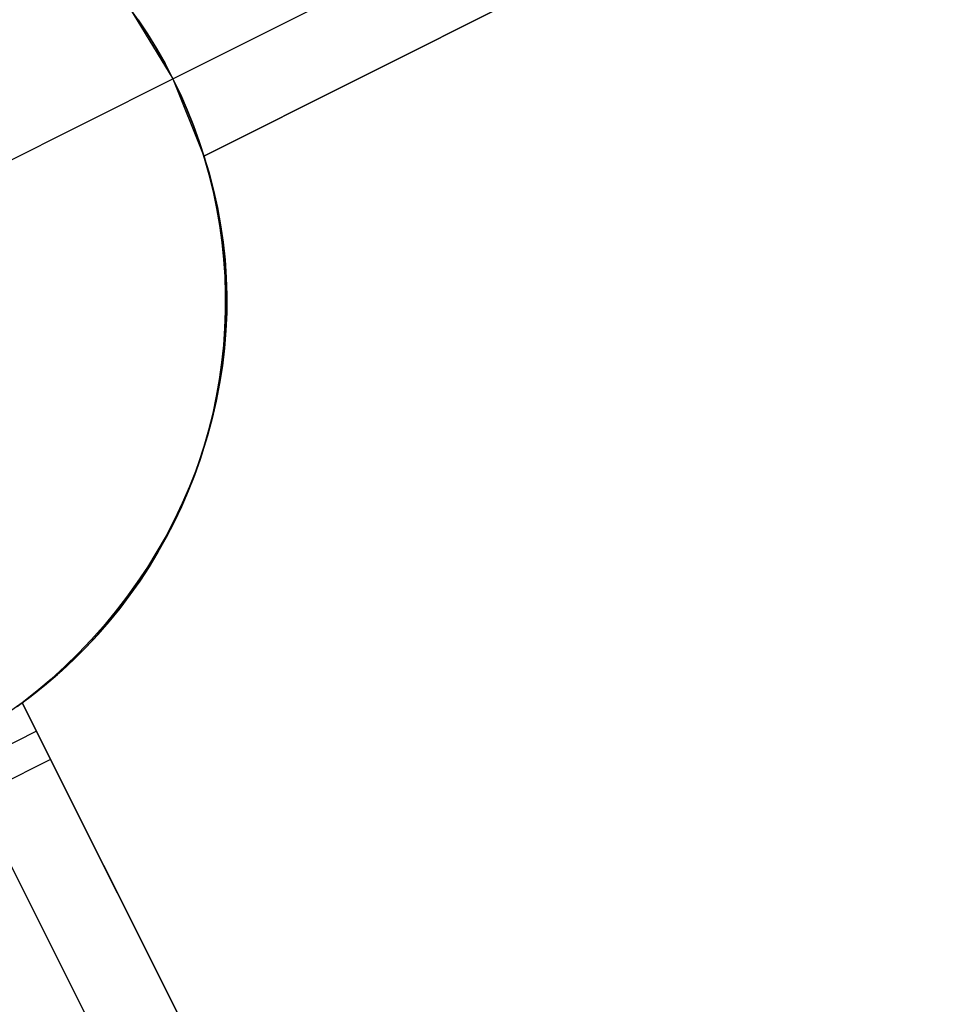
# Model space of a CAD drawing. Header units: millimetres. Extents: x 6049 to 7254, y -11340 to -10297.
# Tile 217 of 237: x 6637.97 to 6643.59, y -10592.12 to -10586.18. Entities that reach past the tile are written whole.
import ezdxf

# ---------------------------------------------------------------- set-up
doc = ezdxf.new("R2010")
doc.units = ezdxf.units.MM
doc.layers.add('color', color=7, linetype='Continuous')

msp = doc.modelspace()

# ---------------------------------------------------------------- linework, layer by layer
at = {"layer": 'color', "color": 254, "true_color": 0xcad1ee}
for p, q in [((6638.8957, -10586.534, 5.7), (6643.3658, -10584.2938, 10.7)), ((6643.5898, -10584.7408, 11.4504), (6639.0823, -10586.9998, 12.1981)), ((6643.5898, -10584.7408, 11.4504), (6639.0823, -10586.9998, 12.1981)), ((6639.0823, -10586.9998, 5.658), (6643.5898, -10584.7408, 10.7)), ((6639.0823, -10586.9998, 5.658), (6643.5898, -10584.7408, 10.7)), ((6639.0823, -10586.9998, 8.9281), (6642.0057, -10585.5347, 8.9281)), ((6638.6852, -10586.1776, -7.3), (6638.625, -10586.0933, -7.3)), ((6638.6852, -10586.1776, -7.3), (6638.625, -10586.0933, -7.3)), ((6638.6342, -10586.1058, 5.658), (6638.8957, -10586.534, 5.7)), ((6638.6342, -10586.1058, 5.658), (6638.8957, -10586.534, 5.7)), ((6638.7424, -10586.2639, -7.3), (6638.6852, -10586.1776, -7.3)), ((6638.6852, -10586.1776, 2.6162), (6638.7424, -10586.2639, 2.6162)), ((6638.7424, -10586.2639, -7.3), (6638.6852, -10586.1776, -7.3)), ((6638.7966, -10586.3522, -7.3), (6638.7424, -10586.2639, -7.3)), ((6638.7424, -10586.2639, 2.6162), (6638.7966, -10586.3522, 2.6162)), ((6638.7966, -10586.3522, -7.3), (6638.7424, -10586.2639, -7.3)), ((6638.8477, -10586.4422, -7.3), (6638.7966, -10586.3522, -7.3)), ((6638.7966, -10586.3522, 2.6162), (6638.8477, -10586.4422, 2.6162)), ((6638.8477, -10586.4422, -7.3), (6638.7966, -10586.3522, -7.3)), ((6638.8957, -10586.534, -7.3), (6638.8477, -10586.4422, -7.3)), ((6638.8477, -10586.4422, 2.6162), (6638.8957, -10586.534, 2.6162)), ((6638.8957, -10586.534, -7.3), (6638.8477, -10586.4422, -7.3)), ((6637.3312, -10587.3181, -7.3), (6638.8957, -10586.534, -7.3)), ((6638.8957, -10586.534, 5.7), (6638.8957, -10586.534, -7.3)), ((6638.8957, -10586.534, 5.7), (6638.8957, -10586.534, -7.3)), ((6638.9405, -10586.6274, -7.3), (6638.8957, -10586.534, -7.3)), ((6638.8957, -10586.534, 5.7), (6639.0823, -10586.9998, 5.658)), ((6638.8957, -10586.534, 3.1856), (6638.9402, -10586.6266, 3.1856)), ((6638.9405, -10586.6274, -7.3), (6638.8957, -10586.534, -7.3)), ((6638.8957, -10586.534, 5.7), (6639.0823, -10586.9998, 5.658)), ((6638.9402, -10586.6266, 3.1856), (6638.9814, -10586.7206, 3.1856)), ((6638.9821, -10586.7223, -7.3), (6638.9405, -10586.6274, -7.3)), ((6638.9821, -10586.7223, -7.3), (6638.9405, -10586.6274, -7.3)), ((6638.9814, -10586.7206, 3.1856), (6639.0194, -10586.816, 3.1856)), ((6639.0203, -10586.8185, -7.3), (6638.9821, -10586.7223, -7.3)), ((6639.0203, -10586.8185, -7.3), (6638.9821, -10586.7223, -7.3)), ((6639.0194, -10586.816, 3.1856), (6639.0541, -10586.9127, 3.1856)), ((6639.0552, -10586.916, -7.3), (6639.0203, -10586.8185, -7.3)), ((6639.0552, -10586.916, -7.3), (6639.0203, -10586.8185, -7.3)), ((6639.0541, -10586.9127, 3.1856), (6639.0855, -10587.0104, 3.1856)), ((6639.0868, -10587.0147, -7.3), (6639.0552, -10586.916, -7.3)), ((6639.0868, -10587.0147, -7.3), (6639.0552, -10586.916, -7.3)), ((6639.0823, -10586.9998, 12.1981), (6639.1133, -10587.1021, 12.2432)), ((6639.0823, -10586.9998, 12.1981), (6639.1133, -10587.1021, 12.2432)), ((6639.0823, -10586.9998, 5.658), (6639.0823, -10586.9998, 12.1981)), ((6639.0823, -10586.9998, 5.658), (6639.0823, -10586.9998, 12.1981)), ((6639.0855, -10587.0104, 3.1856), (6639.1135, -10587.1092, 3.1856)), ((6639.1148, -10587.1143, -7.3), (6639.0868, -10587.0147, -7.3)), ((6639.1148, -10587.1143, -7.3), (6639.0868, -10587.0147, -7.3)), ((6639.1133, -10587.1021, 12.2432), (6639.1404, -10587.2053, 12.2885)), ((6639.1133, -10587.1021, 12.2432), (6639.1404, -10587.2053, 12.2885)), ((6639.1135, -10587.1092, 3.1856), (6639.1381, -10587.2089, 3.1856)), ((6639.1395, -10587.2149, -7.3), (6639.1148, -10587.1143, -7.3)), ((6639.1395, -10587.2149, -7.3), (6639.1148, -10587.1143, -7.3)), ((6639.1381, -10587.2089, 3.1856), (6639.1593, -10587.3094, 3.1856)), ((6639.1606, -10587.3163, -7.3), (6639.1395, -10587.2149, -7.3)), ((6639.1606, -10587.3163, -7.3), (6639.1395, -10587.2149, -7.3)), ((6639.1404, -10587.2053, 12.2885), (6639.1637, -10587.3095, 12.3339)), ((6639.1404, -10587.2053, 12.2885), (6639.1637, -10587.3095, 12.3339)), ((6639.1593, -10587.3094, 3.1856), (6639.177, -10587.4105, 3.1856)), ((6639.1783, -10587.4184, -7.3), (6639.1606, -10587.3163, -7.3)), ((6639.1783, -10587.4184, -7.3), (6639.1606, -10587.3163, -7.3)), ((6639.1637, -10587.3095, 12.3339), (6639.183, -10587.4144, 12.3794)), ((6639.1637, -10587.3095, 12.3339), (6639.183, -10587.4144, 12.3794)), ((6639.177, -10587.4105, 3.1856), (6639.1913, -10587.5122, 3.1856)), ((6639.1924, -10587.521, -7.3), (6639.1783, -10587.4184, -7.3)), ((6639.1924, -10587.521, -7.3), (6639.1783, -10587.4184, -7.3)), ((6639.183, -10587.4144, 12.3794), (6639.1984, -10587.52, 12.425)), ((6639.183, -10587.4144, 12.3794), (6639.1984, -10587.52, 12.425)), ((6639.1913, -10587.5122, 3.1856), (6639.2021, -10587.6143, 3.1856)), ((6639.2029, -10587.624, -7.3), (6639.1924, -10587.521, -7.3)), ((6639.2029, -10587.624, -7.3), (6639.1924, -10587.521, -7.3)), ((6639.1984, -10587.52, 12.425), (6639.2097, -10587.6261, 12.4705)), ((6639.1984, -10587.52, 12.425), (6639.2097, -10587.6261, 12.4705)), ((6639.2021, -10587.6143, 3.1856), (6639.2094, -10587.7167, 3.1856)), ((6639.2099, -10587.7273, -7.3), (6639.2029, -10587.624, -7.3)), ((6639.2099, -10587.7273, -7.3), (6639.2029, -10587.624, -7.3)), ((6639.2097, -10587.6261, 12.4705), (6639.2171, -10587.7325, 12.5159)), ((6639.2097, -10587.6261, 12.4705), (6639.2171, -10587.7325, 12.5159)), ((6639.2094, -10587.7167, 3.1856), (6639.2131, -10587.8193, 3.1856)), ((6639.2133, -10587.8308, -7.3), (6639.2099, -10587.7273, -7.3)), ((6639.2133, -10587.8308, -7.3), (6639.2099, -10587.7273, -7.3)), ((6639.2171, -10587.7325, 12.5159), (6639.2205, -10587.8393, 12.5612)), ((6639.2171, -10587.7325, 12.5159), (6639.2205, -10587.8393, 12.5612)), ((6639.2131, -10587.8193, 3.1856), (6639.2134, -10587.922, 3.1856)), ((6639.2132, -10587.9344, -7.3), (6639.2133, -10587.8308, -7.3)), ((6639.2132, -10587.9344, -7.3), (6639.2133, -10587.8308, -7.3)), ((6639.2205, -10587.8393, 12.5612), (6639.2198, -10587.9461, 12.6063)), ((6639.2205, -10587.8393, 12.5612), (6639.2198, -10587.9461, 12.6063)), ((6639.2095, -10588.0379, -7.3), (6639.2132, -10587.9344, -7.3)), ((6639.2095, -10588.0379, -7.3), (6639.2132, -10587.9344, -7.3)), ((6639.2134, -10587.922, 3.1856), (6639.2101, -10588.0246, 3.1856)), ((6639.2198, -10587.9461, 12.6063), (6639.2152, -10588.053, 12.6511)), ((6639.2198, -10587.9461, 12.6063), (6639.2152, -10588.053, 12.6511)), ((6639.2101, -10588.0246, 3.1856), (6639.2034, -10588.1271, 3.1856)), ((6639.2022, -10588.1412, -7.3), (6639.2095, -10588.0379, -7.3)), ((6639.2022, -10588.1412, -7.3), (6639.2095, -10588.0379, -7.3)), ((6639.2152, -10588.053, 12.6511), (6639.2066, -10588.1597, 12.6957)), ((6639.2152, -10588.053, 12.6511), (6639.2066, -10588.1597, 12.6957)), ((6639.1913, -10588.2442, -7.3), (6639.2022, -10588.1412, -7.3)), ((6639.1913, -10588.2442, -7.3), (6639.2022, -10588.1412, -7.3)), ((6639.2034, -10588.1271, 3.1856), (6639.1931, -10588.2292, 3.1856)), ((6639.2066, -10588.1597, 12.6957), (6639.1939, -10588.2662, 12.7399)), ((6639.2066, -10588.1597, 12.6957), (6639.1939, -10588.2662, 12.7399)), ((6639.1769, -10588.3467, -7.3), (6639.1913, -10588.2442, -7.3)), ((6639.1769, -10588.3467, -7.3), (6639.1913, -10588.2442, -7.3)), ((6639.1939, -10588.2662, 12.7399), (6639.1773, -10588.3724, 12.7837)), ((6639.1939, -10588.2662, 12.7399), (6639.1773, -10588.3724, 12.7837)), ((6639.1931, -10588.2292, 3.1856), (6639.1793, -10588.331, 3.1856)), ((6639.1773, -10588.3724, 12.7837), (6639.1568, -10588.478, 12.827)), ((6639.1773, -10588.3724, 12.7837), (6639.1568, -10588.478, 12.827)), ((6639.159, -10588.4487, -7.3), (6639.1769, -10588.3467, -7.3)), ((6639.159, -10588.4487, -7.3), (6639.1769, -10588.3467, -7.3)), ((6639.1793, -10588.331, 3.1856), (6639.1621, -10588.4322, 3.1856)), ((6639.1621, -10588.4322, 3.1856), (6639.1414, -10588.5328, 3.1856)), ((6639.1568, -10588.478, 12.827), (6639.1323, -10588.5829, 12.8698)), ((6639.1568, -10588.478, 12.827), (6639.1323, -10588.5829, 12.8698)), ((6639.1375, -10588.5501, -7.3), (6639.159, -10588.4487, -7.3)), ((6639.1375, -10588.5501, -7.3), (6639.159, -10588.4487, -7.3)), ((6639.1126, -10588.6506, -7.3), (6639.1375, -10588.5501, -7.3)), ((6639.1126, -10588.6506, -7.3), (6639.1375, -10588.5501, -7.3)), ((6639.1414, -10588.5328, 3.1856), (6639.1173, -10588.6326, 3.1856)), ((6639.1323, -10588.5829, 12.8698), (6639.1039, -10588.6872, 12.9121)), ((6639.1323, -10588.5829, 12.8698), (6639.1039, -10588.6872, 12.9121)), ((6639.0842, -10588.7502, -7.3), (6639.1126, -10588.6506, -7.3)), ((6639.0842, -10588.7502, -7.3), (6639.1126, -10588.6506, -7.3)), ((6639.1173, -10588.6326, 3.1856), (6639.0898, -10588.7315, 3.1856)), ((6639.0898, -10588.7315, 3.1856), (6639.0589, -10588.8294, 3.1856)), ((6639.1039, -10588.6872, 12.9121), (6639.0716, -10588.7905, 12.9537)), ((6639.1039, -10588.6872, 12.9121), (6639.0716, -10588.7905, 12.9537)), ((6639.0716, -10588.7905, 12.9537), (6639.0355, -10588.8928, 12.9947)), ((6639.0716, -10588.7905, 12.9537), (6639.0355, -10588.8928, 12.9947)), ((6639.0524, -10588.8487, -7.3), (6639.0842, -10588.7502, -7.3)), ((6639.0524, -10588.8487, -7.3), (6639.0842, -10588.7502, -7.3)), ((6639.0172, -10588.9461, -7.3), (6639.0524, -10588.8487, -7.3)), ((6639.0172, -10588.9461, -7.3), (6639.0524, -10588.8487, -7.3)), ((6639.0589, -10588.8294, 3.1856), (6639.0247, -10588.9263, 3.1856)), ((6639.0355, -10588.8928, 12.9947), (6638.9957, -10588.994, 13.035)), ((6639.0355, -10588.8928, 12.9947), (6638.9957, -10588.994, 13.035)), ((6638.9786, -10589.0423, -7.3), (6639.0172, -10588.9461, -7.3)), ((6638.9786, -10589.0423, -7.3), (6639.0172, -10588.9461, -7.3)), ((6639.0247, -10588.9263, 3.1856), (6638.9872, -10589.0218, 3.1856)), ((6638.9872, -10589.0218, 3.1856), (6638.9464, -10589.1161, 3.1856)), ((6638.9957, -10588.994, 13.035), (6638.9521, -10589.094, 13.0745)), ((6638.9957, -10588.994, 13.035), (6638.9521, -10589.094, 13.0745)), ((6638.9521, -10589.094, 13.0745), (6638.9048, -10589.1926, 13.1132)), ((6638.9521, -10589.094, 13.0745), (6638.9048, -10589.1926, 13.1132)), ((6638.9368, -10589.137, -7.3), (6638.9786, -10589.0423, -7.3)), ((6638.9368, -10589.137, -7.3), (6638.9786, -10589.0423, -7.3)), ((6638.8917, -10589.2302, -7.3), (6638.9368, -10589.137, -7.3)), ((6638.8917, -10589.2302, -7.3), (6638.9368, -10589.137, -7.3)), ((6638.9464, -10589.1161, 3.1856), (6638.9024, -10589.2089, 3.1856)), ((6638.9048, -10589.1926, 13.1132), (6638.8538, -10589.2897, 13.1511)), ((6638.9048, -10589.1926, 13.1132), (6638.8538, -10589.2897, 13.1511)), ((6638.9024, -10589.2089, 3.1856), (6638.8553, -10589.3001, 3.1856)), ((6638.8435, -10589.3219, -7.3), (6638.8917, -10589.2302, -7.3)), ((6638.8435, -10589.3219, -7.3), (6638.8917, -10589.2302, -7.3)), ((6638.7921, -10589.4118, -7.3), (6638.8435, -10589.3219, -7.3)), ((6638.7921, -10589.4118, -7.3), (6638.8435, -10589.3219, -7.3)), ((6638.8538, -10589.2897, 13.1511), (6638.7994, -10589.3852, 13.188)), ((6638.8538, -10589.2897, 13.1511), (6638.7994, -10589.3852, 13.188)), ((6638.8553, -10589.3001, 3.1856), (6638.8051, -10589.3897, 3.1856)), ((6638.7994, -10589.3852, 13.188), (6638.7414, -10589.4789, 13.224)), ((6638.7994, -10589.3852, 13.188), (6638.7414, -10589.4789, 13.224)), ((6638.8051, -10589.3897, 3.1856), (6638.7519, -10589.4775, 3.1856)), ((6638.7376, -10589.4999, -7.3), (6638.7921, -10589.4118, -7.3)), ((6638.7376, -10589.4999, -7.3), (6638.7921, -10589.4118, -7.3)), ((6638.7414, -10589.4789, 13.224), (6638.6799, -10589.5709, 13.2591)), ((6638.7414, -10589.4789, 13.224), (6638.6799, -10589.5709, 13.2591)), ((6638.6801, -10589.586, -7.3), (6638.7376, -10589.4999, -7.3)), ((6638.6801, -10589.586, -7.3), (6638.7376, -10589.4999, -7.3)), ((6638.7519, -10589.4775, 3.1856), (6638.6957, -10589.5634, 3.1856)), ((6638.6799, -10589.5709, 13.2591), (6638.6152, -10589.6609, 13.2931)), ((6638.6799, -10589.5709, 13.2591), (6638.6152, -10589.6609, 13.2931)), ((6638.6957, -10589.5634, 3.1856), (6638.6365, -10589.6473, 3.1856)), ((6638.6197, -10589.6701, -7.3), (6638.6801, -10589.586, -7.3)), ((6638.6197, -10589.6701, -7.3), (6638.6801, -10589.586, -7.3)), ((6638.6152, -10589.6609, 13.2931), (6638.5471, -10589.7488, 13.326)), ((6638.6152, -10589.6609, 13.2931), (6638.5471, -10589.7488, 13.326)), ((6638.5564, -10589.7521, -7.3), (6638.6197, -10589.6701, -7.3)), ((6638.5564, -10589.7521, -7.3), (6638.6197, -10589.6701, -7.3)), ((6638.6365, -10589.6473, 3.1856), (6638.5746, -10589.7292, 3.1856)), ((6638.5471, -10589.7488, 13.326), (6638.4758, -10589.8346, 13.3578)), ((6638.5471, -10589.7488, 13.326), (6638.4758, -10589.8346, 13.3578)), ((6638.5746, -10589.7292, 3.1856), (6638.5098, -10589.8089, 3.1856)), ((6638.5098, -10589.8089, 3.1856), (6638.4424, -10589.8864, 3.1856)), ((6638.4904, -10589.8318, -7.3), (6638.5564, -10589.7521, -7.3)), ((6638.4904, -10589.8318, -7.3), (6638.5564, -10589.7521, -7.3)), ((6638.4758, -10589.8346, 13.3578), (6638.4014, -10589.9182, 13.3885)), ((6638.4758, -10589.8346, 13.3578), (6638.4014, -10589.9182, 13.3885)), ((6638.4216, -10589.9093, -7.3), (6638.4904, -10589.8318, -7.3)), ((6638.4216, -10589.9093, -7.3), (6638.4904, -10589.8318, -7.3)), ((6638.4014, -10589.9182, 13.3885), (6638.324, -10589.9994, 13.418)), ((6638.4014, -10589.9182, 13.3885), (6638.324, -10589.9994, 13.418)), ((6638.3501, -10589.9843, -7.3), (6638.4216, -10589.9093, -7.3)), ((6638.3501, -10589.9843, -7.3), (6638.4216, -10589.9093, -7.3)), ((6638.4424, -10589.8864, 3.1856), (6638.3724, -10589.9614, 3.1856)), ((6638.2762, -10590.0567, -7.3), (6638.3501, -10589.9843, -7.3)), ((6638.2762, -10590.0567, -7.3), (6638.3501, -10589.9843, -7.3)), ((6638.3724, -10589.9614, 3.1856), (6638.2998, -10590.0341, 3.1856)), ((6638.2998, -10590.0341, 3.1856), (6638.2248, -10590.1042, 3.1856)), ((6638.324, -10589.9994, 13.418), (6638.2437, -10590.0781, 13.4463)), ((6638.324, -10589.9994, 13.418), (6638.2437, -10590.0781, 13.4463)), ((6638.2248, -10590.1042, 3.1856), (6638.1475, -10590.1717, 3.1856)), ((6638.2437, -10590.0781, 13.4463), (6638.1605, -10590.1543, 13.4733)), ((6638.2437, -10590.0781, 13.4463), (6638.1605, -10590.1543, 13.4733)), ((6638.1998, -10590.1266, -7.3), (6638.2762, -10590.0567, -7.3)), ((6638.1998, -10590.1266, -7.3), (6638.2762, -10590.0567, -7.3)), ((6638.1605, -10590.1543, 13.4733), (6638.0746, -10590.2278, 13.499)), ((6638.1605, -10590.1543, 13.4733), (6638.0746, -10590.2278, 13.499)), ((6638.121, -10590.1938, -7.3), (6638.1998, -10590.1266, -7.3)), ((6638.121, -10590.1938, -7.3), (6638.1998, -10590.1266, -7.3)), ((6638.0399, -10590.2583, -7.3), (6638.121, -10590.1938, -7.3)), ((6638.0399, -10590.2583, -7.3), (6638.121, -10590.1938, -7.3)), ((6638.1475, -10590.1717, 3.1856), (6638.0679, -10590.2366, 3.1856)), ((6637.9567, -10590.3199, -7.3), (6638.0399, -10590.2583, -7.3)), ((6637.9567, -10590.3199, -7.3), (6638.0399, -10590.2583, -7.3)), ((6638.0746, -10590.2278, 13.499), (6637.9861, -10590.2987, 13.5235)), ((6638.0746, -10590.2278, 13.499), (6637.9861, -10590.2987, 13.5235)), ((6638.0679, -10590.2366, 3.1856), (6637.9861, -10590.2987, 3.1856)), ((6637.9861, -10590.2987, 0.7), (6637.904, -10590.3566, 0.7)), ((6637.9861, -10590.2987, 0.7), (6637.904, -10590.3566, 0.7)), ((6637.9861, -10590.2987, 13.5235), (6642.0373, -10598.3823, 17.1695)), ((6637.9861, -10590.2987, 13.5235), (6637.9861, -10590.2987, 0.7)), ((6637.9861, -10590.2987, 13.5235), (6637.9861, -10590.2987, 0.7)), ((6637.9861, -10590.2987, 13.5235), (6642.0373, -10598.3823, 17.1695)), ((6638.1571, -10590.6399, 0.7), (6637.9861, -10590.2987, 0.7)), ((6640.2872, -10594.8903, 8.9347), (6637.9861, -10590.2987, 8.9347)), ((6638.1571, -10590.6399, 0.7), (6637.9861, -10590.2987, 0.7)), ((6637.1776, -10590.9173, 0.7), (6638.0716, -10590.4693, 0.7)), ((6638.1571, -10590.6399, 0.7), (6637.2631, -10591.0879, 0.7)), ((6638.1571, -10590.6399, 0.7), (6637.2631, -10591.0879, 0.7)), ((6642.0373, -10598.3823, 15.7), (6638.1571, -10590.6399, 0.7)), ((6642.0373, -10598.3823, 15.7), (6638.1571, -10590.6399, 0.7)), ((6637.7101, -10590.8639, 0.7), (6641.5903, -10598.6063, 15.7))]:
    msp.add_line(p, q, dxfattribs=at)

doc.saveas('drawing.dxf')
